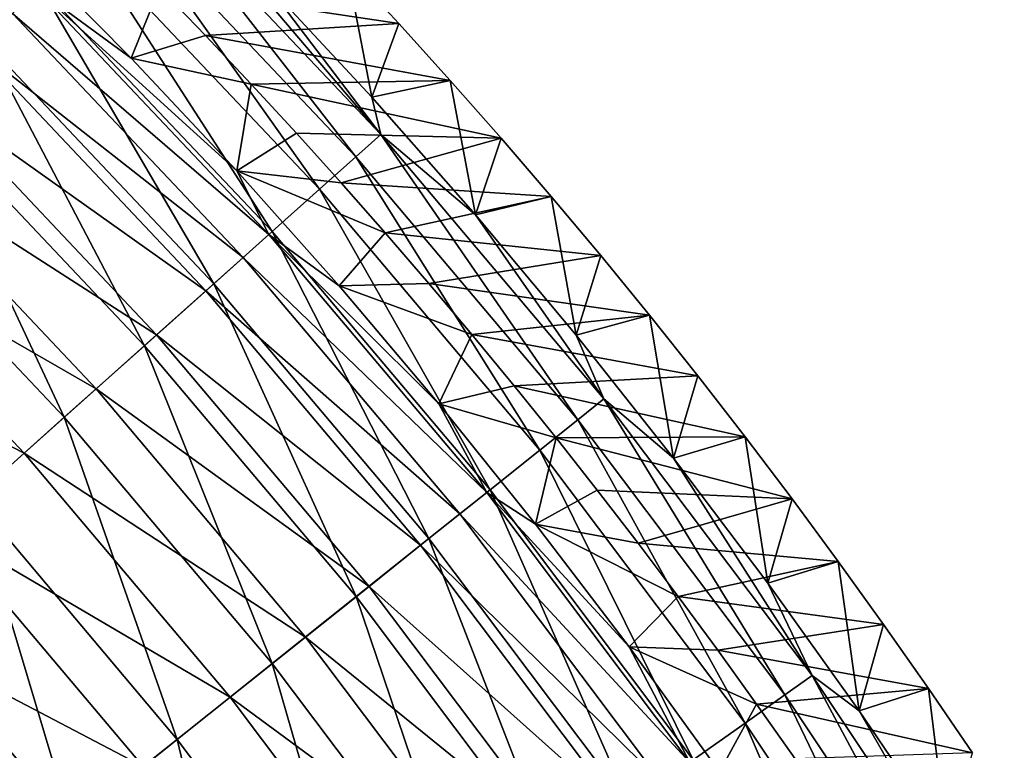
# Model space of a CAD drawing. Header units: millimetres. Extents: x -63 to 63, y -63 to 63.
# Tile 106 of 107: x 42.52 to 52.39, y 35.06 to 42.38. Entities that reach past the tile are written whole.
import ezdxf

# ---------------------------------------------------------------- set-up
doc = ezdxf.new("R2010")
doc.units = ezdxf.units.MM
doc.header["$LTSCALE"] = 106.095679
for name, color, linetype in [('10', 7, 'CONTINUOUS'), ('11', 7, 'CONTINUOUS'), ('7', 7, 'CONTINUOUS'), ('8', 7, 'CONTINUOUS'), ('9', 7, 'CONTINUOUS')]:
    doc.layers.add(name, color=color, linetype=linetype)

msp = doc.modelspace()

# ---------------------------------------------------------------- linework, layer by layer
at = {"layer": '10', "linetype": 'Continuous'}
for points in [[(42.5502, 43.0971, -42.0564), (43.9199, 42.7058, -62.0041), (43.637, 41.9964, -42.0564), (42.5502, 43.0971, -42.0564)], [(43.9199, 42.7058, -62.0041), (44.3837, 42.2236, -62.0041), (43.637, 41.9964, -42.0564), (43.9199, 42.7058, -62.0041)], [(44.3837, 42.2236, -62.0041), (44.8422, 41.7364, -62.0041), (43.637, 41.9964, -42.0564), (44.3837, 42.2236, -62.0041)], [(43.637, 41.9964, -42.0564), (44.8422, 41.7364, -62.0041), (44.6953, 40.8683, -42.0564), (43.637, 41.9964, -42.0564)], [(44.8422, 41.7364, -62.0041), (45.2953, 41.2442, -62.0041), (44.6953, 40.8683, -42.0564), (44.8422, 41.7364, -62.0041)], [(45.2953, 41.2442, -62.0041), (45.7429, 40.7472, -62.0041), (44.6953, 40.8683, -42.0564), (45.2953, 41.2442, -62.0041)], [(45.7429, 40.7472, -62.0041), (46.1851, 40.2453, -62.0041), (44.6953, 40.8683, -42.0564), (45.7429, 40.7472, -62.0041)], [(44.6953, 40.8683, -42.0564), (46.1851, 40.2453, -62.0041), (45.7245, 39.7135, -42.0564), (44.6953, 40.8683, -42.0564)], [(46.1851, 40.2453, -62.0041), (46.6217, 39.7387, -62.0041), (45.7245, 39.7135, -42.0564), (46.1851, 40.2453, -62.0041)], [(46.6217, 39.7387, -62.0041), (47.0528, 39.2273, -62.0041), (45.7245, 39.7135, -42.0564), (46.6217, 39.7387, -62.0041)], [(45.7245, 39.7135, -42.0564), (47.0528, 39.2273, -62.0041), (46.7238, 38.5328, -42.0564), (45.7245, 39.7135, -42.0564)], [(47.0528, 39.2273, -62.0041), (47.4782, 38.7113, -62.0041), (46.7238, 38.5328, -42.0564), (47.0528, 39.2273, -62.0041)], [(47.4782, 38.7113, -62.0041), (47.898, 38.1907, -62.0041), (46.7238, 38.5328, -42.0564), (47.4782, 38.7113, -62.0041)], [(46.7238, 38.5328, -42.0564), (47.898, 38.1907, -62.0041), (47.6926, 37.327, -42.0564), (46.7238, 38.5328, -42.0564)], [(47.898, 38.1907, -62.0041), (48.3121, 37.6655, -62.0041), (47.6926, 37.327, -42.0564), (47.898, 38.1907, -62.0041)], [(48.3121, 37.6655, -62.0041), (48.7204, 37.1358, -62.0041), (47.6926, 37.327, -42.0564), (48.3121, 37.6655, -62.0041)], [(48.7204, 37.1358, -62.0041), (49.1229, 36.6017, -62.0041), (47.6926, 37.327, -42.0564), (48.7204, 37.1358, -62.0041)], [(47.6926, 37.327, -42.0564), (49.1229, 36.6017, -62.0041), (48.6303, 36.0968, -42.0564), (47.6926, 37.327, -42.0564)], [(49.1229, 36.6017, -62.0041), (49.5196, 36.0633, -62.0041), (48.6303, 36.0968, -42.0564), (49.1229, 36.6017, -62.0041)], [(49.5196, 36.0633, -62.0041), (49.9104, 35.5205, -62.0041), (48.6303, 36.0968, -42.0564), (49.5196, 36.0633, -62.0041)], [(48.6303, 36.0968, -42.0564), (49.9104, 35.5205, -62.0041), (49.5363, 34.8431, -42.0564), (48.6303, 36.0968, -42.0564)], [(49.9104, 35.5205, -62.0041), (50.2952, 34.9734, -62.0041), (49.5363, 34.8431, -42.0564), (49.9104, 35.5205, -62.0041)]]:
    msp.add_3dface(points, dxfattribs=at)
at = {"layer": '11', "linetype": 'Continuous'}
for points in [[(42.5502, 43.0971, -42.0564), (43.637, 41.9964, -42.0564), (42.6919, 42.6919, -38.9599), (42.5502, 43.0971, -42.0564)], [(42.6919, 42.6919, -38.9599), (45.0185, 40.231, -38.9599), (42.4471, 42.4471, -35.874), (42.6919, 42.6919, -38.9599)], [(43.637, 41.9964, -42.0564), (44.6953, 40.8683, -42.0564), (42.6919, 42.6919, -38.9599), (43.637, 41.9964, -42.0564)], [(42.6919, 42.6919, -38.9599), (44.6953, 40.8683, -42.0564), (45.0185, 40.231, -38.9599), (42.6919, 42.6919, -38.9599)], [(44.7604, 40.0003, -35.874), (42.0908, 42.0908, -32.8099), (42.4471, 42.4471, -35.874), (44.7604, 40.0003, -35.874)], [(45.0185, 40.231, -38.9599), (44.7604, 40.0003, -35.874), (42.4471, 42.4471, -35.874), (45.0185, 40.231, -38.9599)], [(44.3847, 39.6646, -32.8099), (41.6241, 41.6241, -29.7756), (42.0908, 42.0908, -32.8099), (44.3847, 39.6646, -32.8099)], [(44.3847, 39.6646, -32.8099), (42.0908, 42.0908, -32.8099), (44.7604, 40.0003, -35.874), (44.3847, 39.6646, -32.8099)], [(43.8925, 39.2247, -29.7756), (41.048, 41.048, -26.7792), (41.6241, 41.6241, -29.7756), (43.8925, 39.2247, -29.7756)], [(43.8925, 39.2247, -29.7756), (41.6241, 41.6241, -29.7756), (44.3847, 39.6646, -32.8099), (43.8925, 39.2247, -29.7756)], [(43.285, 38.6818, -26.7792), (40.3641, 40.3641, -23.8283), (41.048, 41.048, -26.7792), (43.285, 38.6818, -26.7792)], [(43.285, 38.6818, -26.7792), (41.048, 41.048, -26.7792), (43.8925, 39.2247, -29.7756), (43.285, 38.6818, -26.7792)], [(44.6953, 40.8683, -42.0564), (45.7245, 39.7135, -42.0564), (45.0185, 40.231, -38.9599), (44.6953, 40.8683, -42.0564)], [(42.5638, 38.0374, -23.8283), (39.5743, 39.5743, -20.9309), (40.3641, 40.3641, -23.8283), (42.5638, 38.0374, -23.8283)], [(42.5638, 38.0374, -23.8283), (40.3641, 40.3641, -23.8283), (43.285, 38.6818, -26.7792), (42.5638, 38.0374, -23.8283)], [(45.0185, 40.231, -38.9599), (47.2035, 37.6435, -38.9599), (44.7604, 40.0003, -35.874), (45.0185, 40.231, -38.9599)], [(45.7245, 39.7135, -42.0564), (46.7238, 38.5328, -42.0564), (45.0185, 40.231, -38.9599), (45.7245, 39.7135, -42.0564)], [(45.0185, 40.231, -38.9599), (46.7238, 38.5328, -42.0564), (47.2035, 37.6435, -38.9599), (45.0185, 40.231, -38.9599)], [(46.9328, 37.4276, -35.874), (44.3847, 39.6646, -32.8099), (44.7604, 40.0003, -35.874), (46.9328, 37.4276, -35.874)], [(47.2035, 37.6435, -38.9599), (46.9328, 37.4276, -35.874), (44.7604, 40.0003, -35.874), (47.2035, 37.6435, -38.9599)], [(46.5389, 37.1135, -32.8099), (43.8925, 39.2247, -29.7756), (44.3847, 39.6646, -32.8099), (46.5389, 37.1135, -32.8099)], [(46.5389, 37.1135, -32.8099), (44.3847, 39.6646, -32.8099), (46.9328, 37.4276, -35.874), (46.5389, 37.1135, -32.8099)], [(41.731, 37.2931, -20.9309), (39.5743, 39.5743, -20.9309), (42.5638, 38.0374, -23.8283), (41.731, 37.2931, -20.9309)], [(46.0227, 36.7019, -29.7756), (43.285, 38.6818, -26.7792), (43.8925, 39.2247, -29.7756), (46.0227, 36.7019, -29.7756)], [(46.0227, 36.7019, -29.7756), (43.8925, 39.2247, -29.7756), (46.5389, 37.1135, -32.8099), (46.0227, 36.7019, -29.7756)], [(45.3858, 36.194, -26.7792), (42.5638, 38.0374, -23.8283), (43.285, 38.6818, -26.7792), (45.3858, 36.194, -26.7792)], [(45.3858, 36.194, -26.7792), (43.285, 38.6818, -26.7792), (46.0227, 36.7019, -29.7756), (45.3858, 36.194, -26.7792)], [(46.7238, 38.5328, -42.0564), (47.6926, 37.327, -42.0564), (47.2035, 37.6435, -38.9599), (46.7238, 38.5328, -42.0564)], [(44.6297, 35.591, -23.8283), (41.731, 37.2931, -20.9309), (42.5638, 38.0374, -23.8283), (44.6297, 35.591, -23.8283)], [(44.6297, 35.591, -23.8283), (42.5638, 38.0374, -23.8283), (45.3858, 36.194, -26.7792), (44.6297, 35.591, -23.8283)], [(47.2035, 37.6435, -38.9599), (49.2399, 34.9376, -38.9599), (46.9328, 37.4276, -35.874), (47.2035, 37.6435, -38.9599)], [(47.6926, 37.327, -42.0564), (48.6303, 36.0968, -42.0564), (47.2035, 37.6435, -38.9599), (47.6926, 37.327, -42.0564)], [(47.2035, 37.6435, -38.9599), (48.6303, 36.0968, -42.0564), (49.2399, 34.9376, -38.9599), (47.2035, 37.6435, -38.9599)], [(48.9575, 34.7372, -35.874), (46.5389, 37.1135, -32.8099), (46.9328, 37.4276, -35.874), (48.9575, 34.7372, -35.874)], [(49.2399, 34.9376, -38.9599), (48.9575, 34.7372, -35.874), (46.9328, 37.4276, -35.874), (49.2399, 34.9376, -38.9599)], [(43.7563, 34.8945, -20.9309), (40.7885, 36.4508, -18.0946), (41.731, 37.2931, -20.9309), (43.7563, 34.8945, -20.9309)], [(43.7563, 34.8945, -20.9309), (41.731, 37.2931, -20.9309), (44.6297, 35.591, -23.8283), (43.7563, 34.8945, -20.9309)], [(48.5466, 34.4457, -32.8099), (46.0227, 36.7019, -29.7756), (46.5389, 37.1135, -32.8099), (48.5466, 34.4457, -32.8099)], [(48.5466, 34.4457, -32.8099), (46.5389, 37.1135, -32.8099), (48.9575, 34.7372, -35.874), (48.5466, 34.4457, -32.8099)], [(48.0082, 34.0637, -29.7756), (45.3858, 36.194, -26.7792), (46.0227, 36.7019, -29.7756), (48.0082, 34.0637, -29.7756)], [(48.0082, 34.0637, -29.7756), (46.0227, 36.7019, -29.7756), (48.5466, 34.4457, -32.8099), (48.0082, 34.0637, -29.7756)], [(42.7681, 34.1064, -18.0946), (39.7389, 35.5129, -15.3267), (40.7885, 36.4508, -18.0946), (42.7681, 34.1064, -18.0946)], [(42.7681, 34.1064, -18.0946), (40.7885, 36.4508, -18.0946), (43.7563, 34.8945, -20.9309), (42.7681, 34.1064, -18.0946)], [(47.3438, 33.5922, -26.7792), (44.6297, 35.591, -23.8283), (45.3858, 36.194, -26.7792), (47.3438, 33.5922, -26.7792)], [(47.3438, 33.5922, -26.7792), (45.3858, 36.194, -26.7792), (48.0082, 34.0637, -29.7756), (47.3438, 33.5922, -26.7792)], [(48.6303, 36.0968, -42.0564), (49.5363, 34.8431, -42.0564), (49.2399, 34.9376, -38.9599), (48.6303, 36.0968, -42.0564)], [(46.555, 33.0326, -23.8283), (43.7563, 34.8945, -20.9309), (44.6297, 35.591, -23.8283), (46.555, 33.0326, -23.8283)], [(46.555, 33.0326, -23.8283), (44.6297, 35.591, -23.8283), (47.3438, 33.5922, -26.7792), (46.555, 33.0326, -23.8283)], [(41.6676, 33.2288, -15.3267), (39.7389, 35.5129, -15.3267), (42.7681, 34.1064, -18.0946), (41.6676, 33.2288, -15.3267)]]:
    msp.add_3dface(points, dxfattribs=at)
at = {"layer": '7', "linetype": 'Continuous'}
for points in [[(40.2597, 45.0506, -29.8184), (42.1667, 42.1667, -26.8409), (42.7224, 42.7224, -29.8184), (40.2597, 45.0506, -29.8184)], [(46.1394, 41.2326, -38.9331), (43.8846, 43.8846, -42.0041), (43.7548, 43.7548, -38.9331), (46.1394, 41.2326, -38.9331)], [(44.9822, 42.7588, -42.0041), (43.8846, 43.8846, -42.0041), (46.1394, 41.2326, -38.9331), (44.9822, 42.7588, -42.0041)], [(43.7548, 43.7548, -38.9331), (43.5174, 43.5174, -35.872), (45.889, 41.0089, -35.872), (43.7548, 43.7548, -38.9331)], [(46.1394, 41.2326, -38.9331), (43.7548, 43.7548, -38.9331), (45.889, 41.0089, -35.872), (46.1394, 41.2326, -38.9331)], [(43.173, 43.173, -32.8313), (45.5258, 40.6843, -32.8313), (43.5174, 43.5174, -35.872), (43.173, 43.173, -32.8313)], [(43.5174, 43.5174, -35.872), (45.5258, 40.6843, -32.8313), (45.889, 41.0089, -35.872), (43.5174, 43.5174, -35.872)], [(42.7224, 42.7224, -29.8184), (45.0506, 40.2597, -29.8184), (43.173, 43.173, -32.8313), (42.7224, 42.7224, -29.8184)], [(43.173, 43.173, -32.8313), (45.0506, 40.2597, -29.8184), (45.5258, 40.6843, -32.8313), (43.173, 43.173, -32.8313)], [(42.1667, 42.1667, -26.8409), (44.4647, 39.7361, -26.8409), (42.7224, 42.7224, -29.8184), (42.1667, 42.1667, -26.8409)], [(42.7224, 42.7224, -29.8184), (44.4647, 39.7361, -26.8409), (45.0506, 40.2597, -29.8184), (42.7224, 42.7224, -29.8184)], [(46.051, 41.6055, -42.0041), (44.9822, 42.7588, -42.0041), (46.1394, 41.2326, -38.9331), (46.051, 41.6055, -42.0041)], [(41.5074, 41.5074, -23.9059), (43.7694, 39.1147, -23.9059), (42.1667, 42.1667, -26.8409), (41.5074, 41.5074, -23.9059)], [(42.1667, 42.1667, -26.8409), (43.7694, 39.1147, -23.9059), (44.4647, 39.7361, -26.8409), (42.1667, 42.1667, -26.8409)], [(47.0902, 40.4256, -42.0041), (46.051, 41.6055, -42.0041), (46.1394, 41.2326, -38.9331), (47.0902, 40.4256, -42.0041)], [(40.746, 40.746, -21.0208), (42.9665, 38.3972, -21.0208), (41.5074, 41.5074, -23.9059), (40.746, 40.746, -21.0208)], [(41.5074, 41.5074, -23.9059), (42.9665, 38.3972, -21.0208), (43.7694, 39.1147, -23.9059), (41.5074, 41.5074, -23.9059)], [(46.1394, 41.2326, -38.9331), (45.889, 41.0089, -35.872), (48.1162, 38.3714, -35.872), (46.1394, 41.2326, -38.9331)], [(48.3787, 38.5807, -38.9331), (47.0902, 40.4256, -42.0041), (46.1394, 41.2326, -38.9331), (48.3787, 38.5807, -38.9331)], [(48.3787, 38.5807, -38.9331), (46.1394, 41.2326, -38.9331), (48.1162, 38.3714, -35.872), (48.3787, 38.5807, -38.9331)], [(45.5258, 40.6843, -32.8313), (47.7354, 38.0677, -32.8313), (45.889, 41.0089, -35.872), (45.5258, 40.6843, -32.8313)], [(45.889, 41.0089, -35.872), (47.7354, 38.0677, -32.8313), (48.1162, 38.3714, -35.872), (45.889, 41.0089, -35.872)], [(40.746, 40.746, -21.0208), (42.0579, 37.5853, -18.1927), (42.9665, 38.3972, -21.0208), (40.746, 40.746, -21.0208)], [(45.0506, 40.2597, -29.8184), (47.2371, 37.6704, -29.8184), (45.5258, 40.6843, -32.8313), (45.0506, 40.2597, -29.8184)], [(45.5258, 40.6843, -32.8313), (47.2371, 37.6704, -29.8184), (47.7354, 38.0677, -32.8313), (45.5258, 40.6843, -32.8313)], [(48.0992, 39.2197, -42.0041), (47.0902, 40.4256, -42.0041), (48.3787, 38.5807, -38.9331), (48.0992, 39.2197, -42.0041)], [(44.4647, 39.7361, -26.8409), (46.6228, 37.1804, -26.8409), (45.0506, 40.2597, -29.8184), (44.4647, 39.7361, -26.8409)], [(45.0506, 40.2597, -29.8184), (46.6228, 37.1804, -26.8409), (47.2371, 37.6704, -29.8184), (45.0506, 40.2597, -29.8184)], [(43.7694, 39.1147, -23.9059), (45.8937, 36.599, -23.9059), (44.4647, 39.7361, -26.8409), (43.7694, 39.1147, -23.9059)], [(44.4647, 39.7361, -26.8409), (45.8937, 36.599, -23.9059), (46.6228, 37.1804, -26.8409), (44.4647, 39.7361, -26.8409)], [(49.0773, 37.9886, -42.0041), (48.0992, 39.2197, -42.0041), (48.3787, 38.5807, -38.9331), (49.0773, 37.9886, -42.0041)], [(42.9665, 38.3972, -21.0208), (45.0519, 35.9277, -21.0208), (43.7694, 39.1147, -23.9059), (42.9665, 38.3972, -21.0208)], [(43.7694, 39.1147, -23.9059), (45.0519, 35.9277, -21.0208), (45.8937, 36.599, -23.9059), (43.7694, 39.1147, -23.9059)], [(48.3787, 38.5807, -38.9331), (48.1162, 38.3714, -35.872), (50.192, 35.6131, -35.872), (48.3787, 38.5807, -38.9331)], [(50.4658, 35.8074, -38.9331), (49.0773, 37.9886, -42.0041), (48.3787, 38.5807, -38.9331), (50.4658, 35.8074, -38.9331)], [(50.4658, 35.8074, -38.9331), (48.3787, 38.5807, -38.9331), (50.192, 35.6131, -35.872), (50.4658, 35.8074, -38.9331)], [(42.0579, 37.5853, -18.1927), (44.0992, 35.1679, -18.1927), (42.9665, 38.3972, -21.0208), (42.0579, 37.5853, -18.1927)], [(42.9665, 38.3972, -21.0208), (44.0992, 35.1679, -18.1927), (45.0519, 35.9277, -21.0208), (42.9665, 38.3972, -21.0208)], [(47.7354, 38.0677, -32.8313), (49.7947, 35.3312, -32.8313), (48.1162, 38.3714, -35.872), (47.7354, 38.0677, -32.8313)], [(48.1162, 38.3714, -35.872), (49.7947, 35.3312, -32.8313), (50.192, 35.6131, -35.872), (48.1162, 38.3714, -35.872)], [(47.2371, 37.6704, -29.8184), (49.275, 34.9625, -29.8184), (47.7354, 38.0677, -32.8313), (47.2371, 37.6704, -29.8184)], [(47.7354, 38.0677, -32.8313), (49.275, 34.9625, -29.8184), (49.7947, 35.3312, -32.8313), (47.7354, 38.0677, -32.8313)], [(50.0239, 36.7332, -42.0041), (49.0773, 37.9886, -42.0041), (50.4658, 35.8074, -38.9331), (50.0239, 36.7332, -42.0041)], [(46.6228, 37.1804, -26.8409), (48.6341, 34.5078, -26.8409), (47.2371, 37.6704, -29.8184), (46.6228, 37.1804, -26.8409)], [(47.2371, 37.6704, -29.8184), (48.6341, 34.5078, -26.8409), (49.275, 34.9625, -29.8184), (47.2371, 37.6704, -29.8184)], [(41.0459, 36.6809, -15.4284), (43.0381, 34.3217, -15.4284), (42.0579, 37.5853, -18.1927), (41.0459, 36.6809, -15.4284)], [(42.0579, 37.5853, -18.1927), (43.0381, 34.3217, -15.4284), (44.0992, 35.1679, -18.1927), (42.0579, 37.5853, -18.1927)], [(45.8937, 36.599, -23.9059), (47.8737, 33.9682, -23.9059), (46.6228, 37.1804, -26.8409), (45.8937, 36.599, -23.9059)], [(46.6228, 37.1804, -26.8409), (47.8737, 33.9682, -23.9059), (48.6341, 34.5078, -26.8409), (46.6228, 37.1804, -26.8409)], [(41.0459, 36.6809, -15.4284), (41.8711, 33.3911, -12.7348), (43.0381, 34.3217, -15.4284), (41.0459, 36.6809, -15.4284)], [(50.9384, 35.4541, -42.0041), (50.0239, 36.7332, -42.0041), (50.4658, 35.8074, -38.9331), (50.9384, 35.4541, -42.0041)], [(45.0519, 35.9277, -21.0208), (46.9955, 33.3451, -21.0208), (45.8937, 36.599, -23.9059), (45.0519, 35.9277, -21.0208)], [(45.8937, 36.599, -23.9059), (46.9955, 33.3451, -21.0208), (47.8737, 33.9682, -23.9059), (45.8937, 36.599, -23.9059)], [(44.0992, 35.1679, -18.1927), (46.0017, 32.6399, -18.1927), (45.0519, 35.9277, -21.0208), (44.0992, 35.1679, -18.1927)], [(45.0519, 35.9277, -21.0208), (46.0017, 32.6399, -18.1927), (46.9955, 33.3451, -21.0208), (45.0519, 35.9277, -21.0208)], [(50.4658, 35.8074, -38.9331), (50.192, 35.6131, -35.872), (52.1099, 32.7428, -35.872), (50.4658, 35.8074, -38.9331)], [(52.3942, 32.9214, -38.9331), (50.9384, 35.4541, -42.0041), (50.4658, 35.8074, -38.9331), (52.3942, 32.9214, -38.9331)], [(52.3942, 32.9214, -38.9331), (50.4658, 35.8074, -38.9331), (52.1099, 32.7428, -35.872), (52.3942, 32.9214, -38.9331)], [(49.7947, 35.3312, -32.8313), (51.6974, 32.4837, -32.8313), (50.192, 35.6131, -35.872), (49.7947, 35.3312, -32.8313)], [(50.192, 35.6131, -35.872), (51.6974, 32.4837, -32.8313), (52.1099, 32.7428, -35.872), (50.192, 35.6131, -35.872)], [(51.8202, 34.1524, -42.0041), (50.9384, 35.4541, -42.0041), (52.3942, 32.9214, -38.9331), (51.8202, 34.1524, -42.0041)], [(49.275, 34.9625, -29.8184), (51.1579, 32.1446, -29.8184), (49.7947, 35.3312, -32.8313), (49.275, 34.9625, -29.8184)], [(49.7947, 35.3312, -32.8313), (51.1579, 32.1446, -29.8184), (51.6974, 32.4837, -32.8313), (49.7947, 35.3312, -32.8313)], [(43.0381, 34.3217, -15.4284), (44.8948, 31.8546, -15.4284), (44.0992, 35.1679, -18.1927), (43.0381, 34.3217, -15.4284)], [(44.0992, 35.1679, -18.1927), (44.8948, 31.8546, -15.4284), (46.0017, 32.6399, -18.1927), (44.0992, 35.1679, -18.1927)]]:
    msp.add_3dface(points, dxfattribs=at)
at = {"layer": '8', "linetype": 'Continuous'}
for points in [[(44.9822, 42.7588, -42.0041), (46.051, 41.6055, -42.0041), (45.8007, 42.909, -62.0041), (44.9822, 42.7588, -42.0041)], [(45.8007, 42.909, -62.0041), (46.051, 41.6055, -42.0041), (46.3223, 42.3455, -62.0041), (45.8007, 42.909, -62.0041)], [(46.3223, 42.3455, -62.0041), (46.051, 41.6055, -42.0041), (46.8377, 41.7746, -62.0041), (46.3223, 42.3455, -62.0041)], [(46.051, 41.6055, -42.0041), (47.0902, 40.4256, -42.0041), (46.8377, 41.7746, -62.0041), (46.051, 41.6055, -42.0041)], [(46.8377, 41.7746, -62.0041), (47.0902, 40.4256, -42.0041), (47.3469, 41.1966, -62.0041), (46.8377, 41.7746, -62.0041)], [(47.3469, 41.1966, -62.0041), (47.0902, 40.4256, -42.0041), (47.8498, 40.6115, -62.0041), (47.3469, 41.1966, -62.0041)], [(47.0902, 40.4256, -42.0041), (48.0992, 39.2197, -42.0041), (47.8498, 40.6115, -62.0041), (47.0902, 40.4256, -42.0041)], [(47.8498, 40.6115, -62.0041), (48.0992, 39.2197, -42.0041), (48.3462, 40.0191, -62.0041), (47.8498, 40.6115, -62.0041)], [(48.3462, 40.0191, -62.0041), (48.0992, 39.2197, -42.0041), (48.8362, 39.4198, -62.0041), (48.3462, 40.0191, -62.0041)], [(48.0992, 39.2197, -42.0041), (49.0773, 37.9886, -42.0041), (48.8362, 39.4198, -62.0041), (48.0992, 39.2197, -42.0041)], [(48.8362, 39.4198, -62.0041), (49.0773, 37.9886, -42.0041), (49.3194, 38.8135, -62.0041), (48.8362, 39.4198, -62.0041)], [(49.3194, 38.8135, -62.0041), (49.0773, 37.9886, -42.0041), (49.796, 38.2002, -62.0041), (49.3194, 38.8135, -62.0041)], [(49.0773, 37.9886, -42.0041), (50.0239, 36.7332, -42.0041), (49.796, 38.2002, -62.0041), (49.0773, 37.9886, -42.0041)], [(49.796, 38.2002, -62.0041), (50.0239, 36.7332, -42.0041), (50.2657, 37.58, -62.0041), (49.796, 38.2002, -62.0041)], [(50.2657, 37.58, -62.0041), (50.0239, 36.7332, -42.0041), (50.7284, 36.9529, -62.0041), (50.2657, 37.58, -62.0041)], [(50.0239, 36.7332, -42.0041), (50.9384, 35.4541, -42.0041), (50.7284, 36.9529, -62.0041), (50.0239, 36.7332, -42.0041)], [(50.7284, 36.9529, -62.0041), (50.9384, 35.4541, -42.0041), (51.1841, 36.3192, -62.0041), (50.7284, 36.9529, -62.0041)], [(51.1841, 36.3192, -62.0041), (50.9384, 35.4541, -42.0041), (51.6326, 35.6787, -62.0041), (51.1841, 36.3192, -62.0041)], [(50.9384, 35.4541, -42.0041), (51.8202, 34.1524, -42.0041), (51.6326, 35.6787, -62.0041), (50.9384, 35.4541, -42.0041)], [(51.6326, 35.6787, -62.0041), (51.8202, 34.1524, -42.0041), (52.0738, 35.0316, -62.0041), (51.6326, 35.6787, -62.0041)]]:
    msp.add_3dface(points, dxfattribs=at)
at = {"layer": '9', "linetype": 'Continuous'}
for points in [[(45.8007, 42.909, -62.0041), (46.3223, 42.3455, -62.0041), (43.9199, 42.7058, -62.0041), (45.8007, 42.909, -62.0041)], [(43.9199, 42.7058, -62.0041), (46.3223, 42.3455, -62.0041), (44.3837, 42.2236, -62.0041), (43.9199, 42.7058, -62.0041)], [(46.3223, 42.3455, -62.0041), (46.8377, 41.7746, -62.0041), (44.3837, 42.2236, -62.0041), (46.3223, 42.3455, -62.0041)], [(44.3837, 42.2236, -62.0041), (46.8377, 41.7746, -62.0041), (44.8422, 41.7364, -62.0041), (44.3837, 42.2236, -62.0041)], [(46.8377, 41.7746, -62.0041), (47.3469, 41.1966, -62.0041), (44.8422, 41.7364, -62.0041), (46.8377, 41.7746, -62.0041)], [(44.8422, 41.7364, -62.0041), (47.3469, 41.1966, -62.0041), (45.2953, 41.2442, -62.0041), (44.8422, 41.7364, -62.0041)], [(45.2953, 41.2442, -62.0041), (47.3469, 41.1966, -62.0041), (45.7429, 40.7472, -62.0041), (45.2953, 41.2442, -62.0041)], [(47.3469, 41.1966, -62.0041), (47.8498, 40.6115, -62.0041), (45.7429, 40.7472, -62.0041), (47.3469, 41.1966, -62.0041)], [(45.7429, 40.7472, -62.0041), (47.8498, 40.6115, -62.0041), (46.1851, 40.2453, -62.0041), (45.7429, 40.7472, -62.0041)], [(47.8498, 40.6115, -62.0041), (48.3462, 40.0191, -62.0041), (46.1851, 40.2453, -62.0041), (47.8498, 40.6115, -62.0041)], [(46.1851, 40.2453, -62.0041), (48.3462, 40.0191, -62.0041), (46.6217, 39.7387, -62.0041), (46.1851, 40.2453, -62.0041)], [(48.3462, 40.0191, -62.0041), (48.8362, 39.4198, -62.0041), (46.6217, 39.7387, -62.0041), (48.3462, 40.0191, -62.0041)], [(46.6217, 39.7387, -62.0041), (48.8362, 39.4198, -62.0041), (47.0528, 39.2273, -62.0041), (46.6217, 39.7387, -62.0041)], [(48.8362, 39.4198, -62.0041), (49.3194, 38.8135, -62.0041), (47.0528, 39.2273, -62.0041), (48.8362, 39.4198, -62.0041)], [(47.0528, 39.2273, -62.0041), (49.3194, 38.8135, -62.0041), (47.4782, 38.7113, -62.0041), (47.0528, 39.2273, -62.0041)], [(49.3194, 38.8135, -62.0041), (49.796, 38.2002, -62.0041), (47.4782, 38.7113, -62.0041), (49.3194, 38.8135, -62.0041)], [(47.4782, 38.7113, -62.0041), (49.796, 38.2002, -62.0041), (47.898, 38.1907, -62.0041), (47.4782, 38.7113, -62.0041)], [(49.796, 38.2002, -62.0041), (50.2657, 37.58, -62.0041), (47.898, 38.1907, -62.0041), (49.796, 38.2002, -62.0041)], [(47.898, 38.1907, -62.0041), (50.2657, 37.58, -62.0041), (48.3121, 37.6655, -62.0041), (47.898, 38.1907, -62.0041)], [(48.3121, 37.6655, -62.0041), (50.2657, 37.58, -62.0041), (48.7204, 37.1358, -62.0041), (48.3121, 37.6655, -62.0041)], [(50.2657, 37.58, -62.0041), (50.7284, 36.9529, -62.0041), (48.7204, 37.1358, -62.0041), (50.2657, 37.58, -62.0041)], [(48.7204, 37.1358, -62.0041), (50.7284, 36.9529, -62.0041), (49.1229, 36.6017, -62.0041), (48.7204, 37.1358, -62.0041)], [(50.7284, 36.9529, -62.0041), (51.1841, 36.3192, -62.0041), (49.1229, 36.6017, -62.0041), (50.7284, 36.9529, -62.0041)], [(49.1229, 36.6017, -62.0041), (51.1841, 36.3192, -62.0041), (49.5196, 36.0633, -62.0041), (49.1229, 36.6017, -62.0041)], [(51.1841, 36.3192, -62.0041), (51.6326, 35.6787, -62.0041), (49.5196, 36.0633, -62.0041), (51.1841, 36.3192, -62.0041)], [(49.5196, 36.0633, -62.0041), (51.6326, 35.6787, -62.0041), (49.9104, 35.5205, -62.0041), (49.5196, 36.0633, -62.0041)], [(51.6326, 35.6787, -62.0041), (52.0738, 35.0316, -62.0041), (49.9104, 35.5205, -62.0041), (51.6326, 35.6787, -62.0041)], [(49.9104, 35.5205, -62.0041), (52.0738, 35.0316, -62.0041), (50.2952, 34.9734, -62.0041), (49.9104, 35.5205, -62.0041)]]:
    msp.add_3dface(points, dxfattribs=at)

doc.saveas('drawing.dxf')
